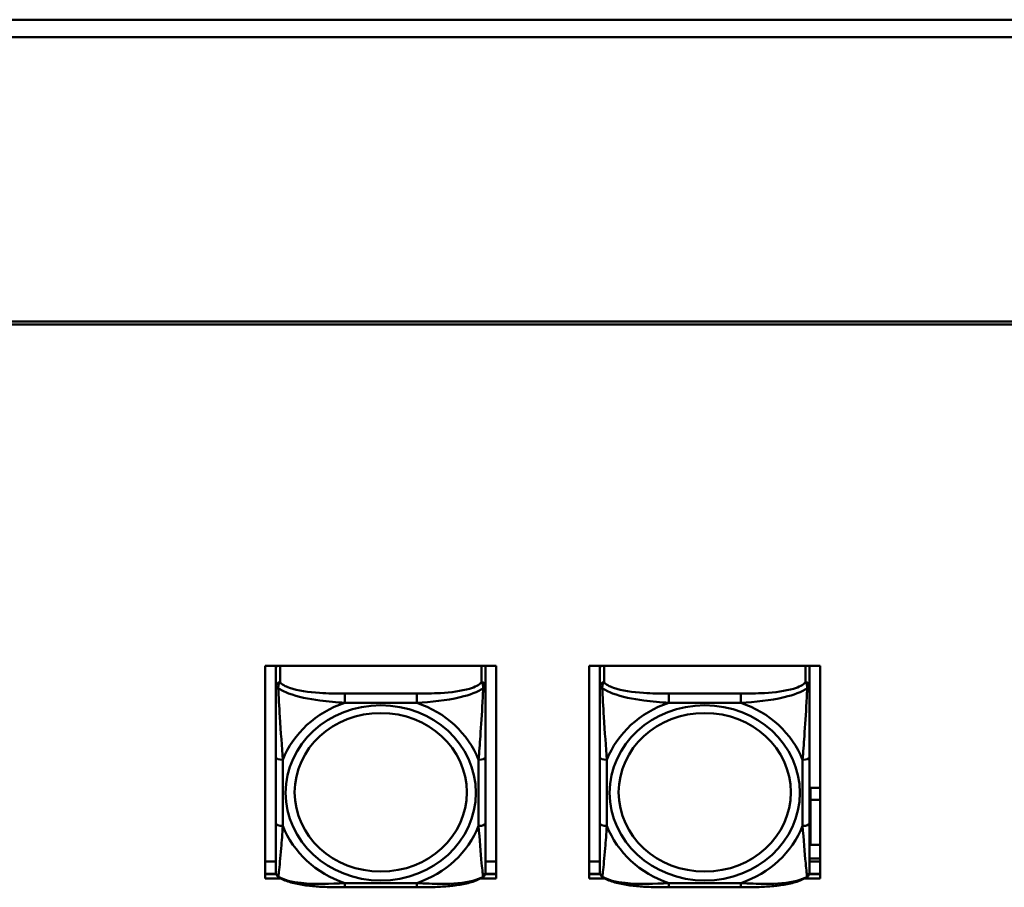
# Model space of a CAD drawing. Header units: inches. Extents: x 8.7 to 68.4, y -2.3 to 39.9.
# Tile 75 of 118: x 53.2 to 56, y 18.4 to 20.9. Entities that reach past the tile are written whole.
import ezdxf

# ---------------------------------------------------------------- set-up
doc = ezdxf.new("R2010")
doc.units = ezdxf.units.IN
doc.header["$MEASUREMENT"] = 0
doc.layers.add('Visible Edges(ROSSANSI)', color=7, linetype='Continuous', lineweight=50)
doc.layers.add('Visible Tangent Edges(ROSSANSI)', color=7, linetype='Continuous', lineweight=50)

msp = doc.modelspace()

# ---------------------------------------------------------------- linework, layer by layer
at = {"layer": 'Visible Edges(ROSSANSI)'}
for p, q in [((62.5574, 20.8649), (39.541, 20.8649)), ((62.5574, 20.8161), (39.541, 20.8161)), ((40.4676, 20.0148), (61.7381, 20.0148)), ((61.7281, 20.0068), (40.4776, 20.0068)), ((53.8731, 19.0462), (54.5237, 19.0462)), ((53.8731, 18.4472), (53.8731, 19.0462)), ((53.9031, 19.0462), (53.9031, 19.0451)), ((53.9031, 19.0397), (53.9031, 19.0451)), ((54.4937, 19.0451), (54.4937, 19.0462)), ((54.4937, 19.0451), (54.4937, 19.0397)), ((54.5237, 19.0462), (54.5237, 18.4472)), ((54.7851, 19.0462), (55.4357, 19.0462)), ((54.7851, 18.4472), (54.7851, 19.0462)), ((54.8151, 19.0462), (54.8151, 19.0451)), ((54.8151, 19.0397), (54.8151, 19.0451)), ((55.4057, 19.0451), (55.4057, 19.0462)), ((55.4057, 19.0451), (55.4057, 19.0397)), ((55.4357, 19.0462), (55.4357, 18.4472)), ((53.9031, 19.0397), (53.9031, 18.9885)), ((54.4937, 18.9885), (54.4937, 19.0397)), ((54.8151, 19.0397), (54.8151, 18.9885)), ((55.4057, 18.9885), (55.4057, 19.0397)), ((53.9031, 18.7889), (53.9031, 18.6026)), ((54.4937, 18.6026), (54.4937, 18.7889)), ((54.8151, 18.7889), (54.8151, 18.6026)), ((55.4057, 18.6026), (55.4057, 18.7889)), ((55.408, 18.7023), (55.408, 18.6685)), ((55.408, 18.7023), (55.4357, 18.7023)), ((55.408, 18.6685), (55.408, 18.5416)), ((55.4357, 18.6685), (55.408, 18.6685)), ((55.408, 18.5416), (55.4357, 18.5416)), ((53.8731, 18.4951), (53.9031, 18.4951)), ((54.4937, 18.4951), (54.5237, 18.4951)), ((54.7851, 18.4951), (54.8151, 18.4951)), ((55.4057, 18.5036), (55.4357, 18.5036)), ((55.4057, 18.4951), (55.4357, 18.4951)), ((53.8731, 18.4601), (53.9041, 18.4601)), ((53.9045, 18.4589), (53.8731, 18.4589)), ((54.5237, 18.4589), (54.4923, 18.4589)), ((54.4927, 18.4601), (54.5237, 18.4601)), ((54.7851, 18.4601), (54.8161, 18.4601)), ((54.8165, 18.4589), (54.7851, 18.4589)), ((55.4357, 18.4589), (55.4043, 18.4589)), ((55.4047, 18.4601), (55.4357, 18.4601)), ((53.9174, 18.4472), (53.8731, 18.4472)), ((54.5237, 18.4472), (54.4794, 18.4472)), ((54.8294, 18.4472), (54.7851, 18.4472)), ((55.4357, 18.4472), (55.3914, 18.4472)), ((54.2996, 18.4223), (54.0973, 18.4223)), ((55.2116, 18.4223), (55.0093, 18.4223))]:
    msp.add_line(p, q, dxfattribs=at)
for centre, start, end in [((53.9228, 18.4661), 180, 198.3045), ((54.474, 18.4661), 341.6955, 0), ((54.8348, 18.4661), 180, 198.3045), ((55.386, 18.4661), 341.6955, 0)]:
    msp.add_arc(centre, 0.0197, start, end, dxfattribs=at)
for centre, major_axis, start_param, end_param in [((53.909, 19.0451), (-0.00591, 0), 6.070995, 6.283185), ((53.915, 19.0397), (-0.0118, 0), 5.633032, 6.283185), ((54.4819, 19.0397), (0.0118, 0), 0, 0.650154), ((54.4878, 19.0451), (0.00591, 0), 0, 0.21219), ((54.821, 19.0451), (-0.00591, 0), 6.070995, 6.283185), ((54.827, 19.0397), (-0.0118, 0), 5.633032, 6.283185), ((55.3939, 19.0397), (0.0118, 0), 0, 0.650154), ((55.3998, 19.0451), (0.00591, 0), 0, 0.21219)]:
    msp.add_ellipse(centre, major_axis=major_axis, ratio=0.920845, start_param=start_param, end_param=end_param, dxfattribs=at)
for points, knots in [([(53.9031, 18.9885), (53.9031, 18.9761), (53.9031, 18.9584), (53.9031, 18.9399), (53.9031, 18.9113), (53.9031, 18.881), (53.9031, 18.8524), (53.9031, 18.8307), (53.9031, 18.8095), (53.9031, 18.7889)], [-0.7968224, -0.7968224, -0.7968224, -0.7968224, -0.6514613, -0.6514613, -0.6514613, -0.427691, -0.427691, -0.427691, -0.2569517, -0.2569517, -0.2569517, -0.2569517]), ([(54.4937, 18.7889), (54.4937, 18.8107), (54.4937, 18.8331), (54.4937, 18.8562), (54.4937, 18.8864), (54.4937, 18.9189), (54.4937, 18.9485), (54.4937, 18.9638), (54.4937, 18.978), (54.4937, 18.9885)], [0.2569537, 0.2569537, 0.2569537, 0.2569537, 0.4371919, 0.4371919, 0.4371919, 0.6739428, 0.6739428, 0.6739428, 0.7963818, 0.7963818, 0.7963818, 0.7963818]), ([(54.8151, 18.9885), (54.8151, 18.9761), (54.8151, 18.9584), (54.8151, 18.9399), (54.8151, 18.9113), (54.8151, 18.881), (54.8151, 18.8524), (54.8151, 18.8307), (54.8151, 18.8095), (54.8151, 18.7889)], [-0.7968224, -0.7968224, -0.7968224, -0.7968224, -0.6514613, -0.6514613, -0.6514613, -0.427691, -0.427691, -0.427691, -0.2569517, -0.2569517, -0.2569517, -0.2569517]), ([(55.4057, 18.7889), (55.4057, 18.8107), (55.4057, 18.8331), (55.4057, 18.8562), (55.4057, 18.8864), (55.4057, 18.9189), (55.4057, 18.9485), (55.4057, 18.9638), (55.4057, 18.978), (55.4057, 18.9885)], [0.2569537, 0.2569537, 0.2569537, 0.2569537, 0.4371919, 0.4371919, 0.4371919, 0.6739428, 0.6739428, 0.6739428, 0.7963818, 0.7963818, 0.7963818, 0.7963818]), ([(53.9031, 18.6026), (53.9031, 18.5808), (53.9031, 18.5591), (53.9031, 18.5391), (53.9031, 18.5128), (53.9031, 18.4885), (53.9031, 18.4753), (53.9031, 18.4695), (53.9031, 18.4661), (53.9031, 18.4661)], [0.2569537, 0.2569537, 0.2569537, 0.2569537, 0.4371919, 0.4371919, 0.4371919, 0.6739428, 0.6739428, 0.6739428, 0.7768895, 0.7768895, 0.7768895, 0.7768895]), ([(54.4937, 18.4661), (54.4937, 18.4661), (54.4937, 18.4712), (54.4937, 18.4794), (54.4937, 18.494), (54.4937, 18.5173), (54.4937, 18.5423), (54.4937, 18.5614), (54.4937, 18.582), (54.4937, 18.6026)], [-0.7772577, -0.7772577, -0.7772577, -0.7772577, -0.6514613, -0.6514613, -0.6514613, -0.427691, -0.427691, -0.427691, -0.2569517, -0.2569517, -0.2569517, -0.2569517]), ([(54.8151, 18.6026), (54.8151, 18.5808), (54.8151, 18.5591), (54.8151, 18.5391), (54.8151, 18.5128), (54.8151, 18.4885), (54.8151, 18.4753), (54.8151, 18.4695), (54.8151, 18.4661), (54.8151, 18.4661)], [0.2569537, 0.2569537, 0.2569537, 0.2569537, 0.4371919, 0.4371919, 0.4371919, 0.6739428, 0.6739428, 0.6739428, 0.7768895, 0.7768895, 0.7768895, 0.7768895]), ([(55.4057, 18.4661), (55.4057, 18.4661), (55.4057, 18.4712), (55.4057, 18.4794), (55.4057, 18.494), (55.4057, 18.5173), (55.4057, 18.5423), (55.4057, 18.5614), (55.4057, 18.582), (55.4057, 18.6026)], [-0.7772577, -0.7772577, -0.7772577, -0.7772577, -0.6514613, -0.6514613, -0.6514613, -0.427691, -0.427691, -0.427691, -0.2569517, -0.2569517, -0.2569517, -0.2569517]), ([(53.9101, 18.4517), (53.9095, 18.4522), (53.9089, 18.4527), (53.9078, 18.4537), (53.9073, 18.4542), (53.9064, 18.4553), (53.906, 18.4559), (53.9053, 18.4571), (53.905, 18.4576), (53.9045, 18.4588), (53.9043, 18.4593), (53.9041, 18.4599)], [0.00778279, 0.00778279, 0.00778279, 0.00778279, 0.01268581, 0.01268581, 0.01758884, 0.01758884, 0.02249186, 0.02249186, 0.02739489, 0.02739489, 0.03229791, 0.03229791, 0.03229791, 0.03229791]), ([(54.4867, 18.4517), (54.4874, 18.4522), (54.488, 18.4527), (54.489, 18.4537), (54.4895, 18.4542), (54.4904, 18.4553), (54.4908, 18.4559), (54.4915, 18.4571), (54.4918, 18.4576), (54.4923, 18.4588), (54.4925, 18.4593), (54.4927, 18.4599)], [0.00778279, 0.00778279, 0.00778279, 0.00778279, 0.01268581, 0.01268581, 0.01758884, 0.01758884, 0.02249186, 0.02249186, 0.02739489, 0.02739489, 0.03229791, 0.03229791, 0.03229791, 0.03229791]), ([(54.8221, 18.4517), (54.8215, 18.4522), (54.8209, 18.4527), (54.8198, 18.4537), (54.8193, 18.4542), (54.8184, 18.4553), (54.818, 18.4559), (54.8173, 18.4571), (54.817, 18.4576), (54.8165, 18.4588), (54.8163, 18.4593), (54.8161, 18.4599)], [0.00778279, 0.00778279, 0.00778279, 0.00778279, 0.01268581, 0.01268581, 0.01758884, 0.01758884, 0.02249186, 0.02249186, 0.02739489, 0.02739489, 0.03229791, 0.03229791, 0.03229791, 0.03229791]), ([(55.3987, 18.4517), (55.3994, 18.4522), (55.4, 18.4527), (55.401, 18.4537), (55.4015, 18.4542), (55.4024, 18.4553), (55.4028, 18.4559), (55.4035, 18.4571), (55.4038, 18.4576), (55.4043, 18.4588), (55.4045, 18.4593), (55.4047, 18.4599)], [0.00778279, 0.00778279, 0.00778279, 0.00778279, 0.01268581, 0.01268581, 0.01758884, 0.01758884, 0.02249186, 0.02249186, 0.02739489, 0.02739489, 0.03229791, 0.03229791, 0.03229791, 0.03229791]), ([(54.0973, 18.4223), (54.0841, 18.4223), (54.0708, 18.4224), (54.044, 18.4231), (54.0307, 18.4237), (54.0042, 18.4257), (53.991, 18.4272), (53.9652, 18.4313), (53.9528, 18.4339), (53.9297, 18.441), (53.9192, 18.4453), (53.9101, 18.4517)], [0.2569517, 0.2569517, 0.2569517, 0.2569517, 0.3566171, 0.3566171, 0.4562825, 0.4562825, 0.5559479, 0.5559479, 0.6556133, 0.6556133, 0.7552787, 0.7552787, 0.7552787, 0.7552787]), ([(54.4867, 18.4517), (54.4794, 18.4465), (54.471, 18.4427), (54.4507, 18.4356), (54.4386, 18.4327), (54.4132, 18.4281), (54.4, 18.4265), (54.3737, 18.4242), (54.3603, 18.4234), (54.3336, 18.4225), (54.3202, 18.4223), (54.3045, 18.4223), (54.302, 18.4223), (54.2996, 18.4223)], [-0.7548595, -0.7548595, -0.7548595, -0.7548595, -0.6739618, -0.6739618, -0.5743807, -0.5743807, -0.4747996, -0.4747996, -0.3752184, -0.3752184, -0.2756373, -0.2756373, -0.2569537, -0.2569537, -0.2569537, -0.2569537]), ([(55.0093, 18.4223), (54.9961, 18.4223), (54.9828, 18.4224), (54.956, 18.4231), (54.9427, 18.4237), (54.9162, 18.4257), (54.903, 18.4272), (54.8772, 18.4313), (54.8648, 18.4339), (54.8417, 18.441), (54.8312, 18.4453), (54.8221, 18.4517)], [0.2569517, 0.2569517, 0.2569517, 0.2569517, 0.3566171, 0.3566171, 0.4562825, 0.4562825, 0.5559479, 0.5559479, 0.6556133, 0.6556133, 0.7552787, 0.7552787, 0.7552787, 0.7552787]), ([(55.3987, 18.4517), (55.3914, 18.4465), (55.383, 18.4427), (55.3627, 18.4356), (55.3506, 18.4327), (55.3252, 18.4281), (55.312, 18.4265), (55.2857, 18.4242), (55.2723, 18.4234), (55.2456, 18.4225), (55.2322, 18.4223), (55.2165, 18.4223), (55.214, 18.4223), (55.2116, 18.4223)], [-0.7548595, -0.7548595, -0.7548595, -0.7548595, -0.6739618, -0.6739618, -0.5743807, -0.5743807, -0.4747996, -0.4747996, -0.3752184, -0.3752184, -0.2756373, -0.2756373, -0.2569537, -0.2569537, -0.2569537, -0.2569537])]:
    msp.add_open_spline(points, degree=3, knots=knots, dxfattribs=at)
at = {"layer": 'Visible Tangent Edges(ROSSANSI)'}
for p, q in [((53.915, 18.9994), (53.915, 19.0462)), ((54.4819, 19.0462), (54.4819, 18.9994)), ((54.827, 18.9994), (54.827, 19.0462)), ((55.3939, 19.0462), (55.3939, 18.9994)), ((54.0973, 18.9676), (54.0973, 18.9418)), ((54.2996, 18.9676), (54.0973, 18.9676)), ((54.2996, 18.9676), (54.2996, 18.9418)), ((55.0093, 18.9676), (55.0093, 18.9418)), ((55.2116, 18.9676), (55.0093, 18.9676)), ((55.2116, 18.9676), (55.2116, 18.9418)), ((54.0973, 18.9418), (54.2996, 18.9418)), ((55.0093, 18.9418), (55.2116, 18.9418)), ((53.9228, 18.5949), (53.9228, 18.7812)), ((54.474, 18.7812), (54.474, 18.5949)), ((54.8348, 18.5949), (54.8348, 18.7812)), ((55.386, 18.7812), (55.386, 18.5949)), ((54.2996, 18.4343), (54.0973, 18.4343)), ((54.0973, 18.4223), (54.0973, 18.4343)), ((54.2996, 18.4223), (54.2996, 18.4343)), ((55.2116, 18.4343), (55.0093, 18.4343)), ((55.0093, 18.4223), (55.0093, 18.4343)), ((55.2116, 18.4223), (55.2116, 18.4343))]:
    msp.add_line(p, q, dxfattribs=at)
for centre, major_axis, ratio, start_param, end_param in [((53.915, 18.9885), (-0.0118, 0), 0.920845, 4.712389, 6.283185), ((54.4819, 18.9885), (0.0118, 0), 0.920845, 0, 1.570796), ((54.827, 18.9885), (-0.0118, 0), 0.920845, 4.712389, 6.283185), ((55.3939, 18.9885), (0.0118, 0), 0.920845, 0, 1.570796), ((54.1984, 18.6881), (-0.2936, 0), 0.920845, 5.064156, 5.931419), ((54.1984, 18.6881), (0.2936, 0), 0.920845, 0.351767, 1.21903), ((55.1104, 18.6881), (-0.2936, 0), 0.920845, 5.064156, 5.931419), ((55.1104, 18.6881), (0.2936, 0), 0.920845, 0.351767, 1.21903), ((53.9228, 18.7889), (-0.0197, 0), 0.389928, 0, 1.570796), ((54.474, 18.7889), (0.0197, 0), 0.389928, 4.712389, 6.283185), ((54.8348, 18.7889), (-0.0197, 0), 0.389928, 0, 1.570796), ((55.386, 18.7889), (0.0197, 0), 0.389928, 4.712389, 6.283185), ((53.9228, 18.6026), (-0.0197, 0), 0.389928, 0, 1.570796), ((54.474, 18.6026), (0.0197, 0), 0.389928, 4.712389, 6.283185), ((54.8348, 18.6026), (-0.0197, 0), 0.389928, 0, 1.570796), ((55.386, 18.6026), (0.0197, 0), 0.389928, 4.712389, 6.283185), ((54.1984, 18.6881), (-0.2936, 0), 0.920845, 0.351767, 1.21903), ((54.1984, 18.6881), (0.2936, 0), 0.920845, 5.064156, 5.931419), ((55.1104, 18.6881), (-0.2936, 0), 0.920845, 0.351767, 1.21903), ((55.1104, 18.6881), (0.2936, 0), 0.920845, 5.064156, 5.931419)]:
    msp.add_ellipse(centre, major_axis=major_axis, ratio=ratio, start_param=start_param, end_param=end_param, dxfattribs=at)
for centre, major_axis in [((54.1984, 18.6881), (-0.2678, 0)), ((55.1104, 18.6881), (-0.2678, 0)), ((54.1984, 18.6897), (-0.2424, 0)), ((55.1104, 18.6897), (-0.2424, 0))]:
    msp.add_ellipse(centre, major_axis=major_axis, ratio=0.920845, dxfattribs=at)
for points, knots in [([(53.9031, 18.9885), (53.9031, 18.9884), (53.9032, 18.9884), (53.9035, 18.9881), (53.9036, 18.9879), (53.904, 18.9876), (53.9042, 18.9875), (53.9045, 18.9872), (53.9046, 18.9871), (53.9051, 18.9868), (53.9054, 18.9866), (53.9063, 18.9859), (53.907, 18.9854), (53.9084, 18.9844), (53.9092, 18.9838), (53.91, 18.9833)], [-0.0532704, -0.0532704, -0.0532704, -0.0532704, -0.04377373, -0.04377373, -0.03521335, -0.03521335, -0.02986312, -0.02986312, -0.02651922, -0.02651922, -0.01983142, -0.01983142, -0.00913095, -0.00913095, 0.00023197, 0.00023197, 0.00023197, 0.00023197]), ([(53.91, 18.9833), (53.91, 18.9846), (53.91, 18.9859), (53.9103, 18.9884), (53.9105, 18.9897), (53.9109, 18.9917), (53.9111, 18.9924), (53.9114, 18.9934), (53.9115, 18.9937), (53.9119, 18.9945), (53.9121, 18.995), (53.9126, 18.9962), (53.913, 18.9969), (53.9139, 18.9982), (53.9144, 18.9988), (53.915, 18.9994)], [-0.00023197, -0.00023197, -0.00023197, -0.00023197, 0.00913095, 0.00913095, 0.01983142, 0.01983142, 0.02651922, 0.02651922, 0.02986312, 0.02986312, 0.03521335, 0.03521335, 0.04377373, 0.04377373, 0.0532704, 0.0532704, 0.0532704, 0.0532704]), ([(54.0973, 18.9676), (54.0736, 18.9676), (54.0496, 18.968), (54.0263, 18.9695), (53.9956, 18.9715), (53.9647, 18.9756), (53.9415, 18.9838), (53.9294, 18.988), (53.9198, 18.9934), (53.915, 18.9994)], [0.2569537, 0.2569537, 0.2569537, 0.2569537, 0.4371919, 0.4371919, 0.4371919, 0.6739428, 0.6739428, 0.6739428, 0.7963818, 0.7963818, 0.7963818, 0.7963818]), ([(54.4819, 18.9994), (54.4761, 18.9923), (54.4637, 18.9861), (54.4484, 18.9815), (54.425, 18.9745), (54.3959, 18.971), (54.3668, 18.9693), (54.3446, 18.968), (54.322, 18.9676), (54.2996, 18.9676)], [-0.7968224, -0.7968224, -0.7968224, -0.7968224, -0.6514613, -0.6514613, -0.6514613, -0.427691, -0.427691, -0.427691, -0.2569517, -0.2569517, -0.2569517, -0.2569517]), ([(54.4819, 18.9994), (54.4824, 18.9988), (54.4829, 18.9982), (54.4838, 18.9969), (54.4842, 18.9962), (54.4848, 18.995), (54.485, 18.9945), (54.4853, 18.9937), (54.4854, 18.9934), (54.4857, 18.9924), (54.4859, 18.9917), (54.4864, 18.9897), (54.4866, 18.9884), (54.4868, 18.9859), (54.4869, 18.9846), (54.4868, 18.9833)], [-0.0532704, -0.0532704, -0.0532704, -0.0532704, -0.04377373, -0.04377373, -0.03521335, -0.03521335, -0.02986312, -0.02986312, -0.02651922, -0.02651922, -0.01983142, -0.01983142, -0.00913095, -0.00913095, 0.00023197, 0.00023197, 0.00023197, 0.00023197]), ([(54.4868, 18.9833), (54.4877, 18.9838), (54.4884, 18.9844), (54.4899, 18.9854), (54.4905, 18.9859), (54.4915, 18.9866), (54.4918, 18.9868), (54.4922, 18.9871), (54.4923, 18.9872), (54.4926, 18.9875), (54.4928, 18.9876), (54.4932, 18.9879), (54.4934, 18.9881), (54.4936, 18.9884), (54.4937, 18.9884), (54.4937, 18.9885)], [-0.00023197, -0.00023197, -0.00023197, -0.00023197, 0.00913095, 0.00913095, 0.01983142, 0.01983142, 0.02651922, 0.02651922, 0.02986312, 0.02986312, 0.03521335, 0.03521335, 0.04377373, 0.04377373, 0.0532704, 0.0532704, 0.0532704, 0.0532704]), ([(54.8151, 18.9885), (54.8151, 18.9884), (54.8152, 18.9884), (54.8155, 18.9881), (54.8156, 18.9879), (54.816, 18.9876), (54.8162, 18.9875), (54.8165, 18.9872), (54.8166, 18.9871), (54.8171, 18.9868), (54.8174, 18.9866), (54.8183, 18.9859), (54.819, 18.9854), (54.8204, 18.9844), (54.8212, 18.9838), (54.822, 18.9833)], [-0.0532704, -0.0532704, -0.0532704, -0.0532704, -0.04377373, -0.04377373, -0.03521335, -0.03521335, -0.02986312, -0.02986312, -0.02651922, -0.02651922, -0.01983142, -0.01983142, -0.00913095, -0.00913095, 0.00023197, 0.00023197, 0.00023197, 0.00023197]), ([(54.822, 18.9833), (54.822, 18.9846), (54.822, 18.9859), (54.8223, 18.9884), (54.8225, 18.9897), (54.8229, 18.9917), (54.8231, 18.9924), (54.8234, 18.9934), (54.8235, 18.9937), (54.8239, 18.9945), (54.8241, 18.995), (54.8246, 18.9962), (54.825, 18.9969), (54.8259, 18.9982), (54.8264, 18.9988), (54.827, 18.9994)], [-0.00023197, -0.00023197, -0.00023197, -0.00023197, 0.00913095, 0.00913095, 0.01983142, 0.01983142, 0.02651922, 0.02651922, 0.02986312, 0.02986312, 0.03521335, 0.03521335, 0.04377373, 0.04377373, 0.0532704, 0.0532704, 0.0532704, 0.0532704]), ([(55.0093, 18.9676), (54.9856, 18.9676), (54.9616, 18.968), (54.9383, 18.9695), (54.9076, 18.9715), (54.8767, 18.9756), (54.8535, 18.9838), (54.8414, 18.988), (54.8318, 18.9934), (54.827, 18.9994)], [0.2569537, 0.2569537, 0.2569537, 0.2569537, 0.4371919, 0.4371919, 0.4371919, 0.6739428, 0.6739428, 0.6739428, 0.7963818, 0.7963818, 0.7963818, 0.7963818]), ([(55.3939, 18.9994), (55.3881, 18.9923), (55.3757, 18.9861), (55.3604, 18.9815), (55.337, 18.9745), (55.3079, 18.971), (55.2788, 18.9693), (55.2566, 18.968), (55.234, 18.9676), (55.2116, 18.9676)], [-0.7968224, -0.7968224, -0.7968224, -0.7968224, -0.6514613, -0.6514613, -0.6514613, -0.427691, -0.427691, -0.427691, -0.2569517, -0.2569517, -0.2569517, -0.2569517]), ([(55.3939, 18.9994), (55.3944, 18.9988), (55.3949, 18.9982), (55.3958, 18.9969), (55.3962, 18.9962), (55.3968, 18.995), (55.397, 18.9945), (55.3973, 18.9937), (55.3974, 18.9934), (55.3977, 18.9924), (55.3979, 18.9917), (55.3984, 18.9897), (55.3986, 18.9884), (55.3988, 18.9859), (55.3989, 18.9846), (55.3988, 18.9833)], [-0.0532704, -0.0532704, -0.0532704, -0.0532704, -0.04377373, -0.04377373, -0.03521335, -0.03521335, -0.02986312, -0.02986312, -0.02651922, -0.02651922, -0.01983142, -0.01983142, -0.00913095, -0.00913095, 0.00023197, 0.00023197, 0.00023197, 0.00023197]), ([(55.3988, 18.9833), (55.3997, 18.9838), (55.4004, 18.9844), (55.4019, 18.9854), (55.4025, 18.9859), (55.4035, 18.9866), (55.4038, 18.9868), (55.4042, 18.9871), (55.4043, 18.9872), (55.4046, 18.9875), (55.4048, 18.9876), (55.4052, 18.9879), (55.4054, 18.9881), (55.4056, 18.9884), (55.4057, 18.9884), (55.4057, 18.9885)], [-0.00023197, -0.00023197, -0.00023197, -0.00023197, 0.00913095, 0.00913095, 0.01983142, 0.01983142, 0.02651922, 0.02651922, 0.02986312, 0.02986312, 0.03521335, 0.03521335, 0.04377373, 0.04377373, 0.0532704, 0.0532704, 0.0532704, 0.0532704]), ([(53.91, 18.9833), (53.9176, 18.9778), (53.9277, 18.9726), (53.9647, 18.9585), (53.9964, 18.9522), (54.0507, 18.945), (54.0739, 18.943), (54.0973, 18.9418)], [-0.7478145, -0.7478145, -0.7478145, -0.7478145, -0.6493253, -0.6493253, -0.427691, -0.427691, -0.2569537, -0.2569537, -0.2569537, -0.2569537]), ([(53.9228, 18.7812), (53.9204, 18.8184), (53.9171, 18.8585), (53.9125, 18.9304), (53.9109, 18.96), (53.91, 18.9833)], [0.2569517, 0.2569517, 0.2569517, 0.2569517, 0.5559983, 0.5559983, 0.7482818, 0.7482818, 0.7482818, 0.7482818]), ([(54.2996, 18.9418), (54.34, 18.944), (54.3824, 18.9481), (54.4481, 18.9637), (54.4725, 18.9724), (54.4868, 18.9833)], [0.2569517, 0.2569517, 0.2569517, 0.2569517, 0.5559983, 0.5559983, 0.7482818, 0.7482818, 0.7482818, 0.7482818]), ([(54.4868, 18.9833), (54.4864, 18.9712), (54.4857, 18.9573), (54.4832, 18.9115), (54.4809, 18.8781), (54.4771, 18.8245), (54.4754, 18.8026), (54.474, 18.7812)], [-0.7478145, -0.7478145, -0.7478145, -0.7478145, -0.6493253, -0.6493253, -0.427691, -0.427691, -0.2569537, -0.2569537, -0.2569537, -0.2569537]), ([(54.822, 18.9833), (54.8296, 18.9778), (54.8397, 18.9726), (54.8767, 18.9585), (54.9084, 18.9522), (54.9627, 18.945), (54.9859, 18.943), (55.0093, 18.9418)], [-0.7478145, -0.7478145, -0.7478145, -0.7478145, -0.6493253, -0.6493253, -0.427691, -0.427691, -0.2569537, -0.2569537, -0.2569537, -0.2569537]), ([(54.8348, 18.7812), (54.8324, 18.8184), (54.8291, 18.8585), (54.8245, 18.9304), (54.8229, 18.96), (54.822, 18.9833)], [0.2569517, 0.2569517, 0.2569517, 0.2569517, 0.5559983, 0.5559983, 0.7482818, 0.7482818, 0.7482818, 0.7482818]), ([(55.2116, 18.9418), (55.252, 18.944), (55.2944, 18.9481), (55.3601, 18.9637), (55.3845, 18.9724), (55.3988, 18.9833)], [0.2569517, 0.2569517, 0.2569517, 0.2569517, 0.5559983, 0.5559983, 0.7482818, 0.7482818, 0.7482818, 0.7482818]), ([(55.3988, 18.9833), (55.3984, 18.9712), (55.3977, 18.9573), (55.3952, 18.9115), (55.3929, 18.8781), (55.3891, 18.8245), (55.3874, 18.8026), (55.386, 18.7812)], [-0.7478145, -0.7478145, -0.7478145, -0.7478145, -0.6493253, -0.6493253, -0.427691, -0.427691, -0.2569537, -0.2569537, -0.2569537, -0.2569537]), ([(53.91, 18.4521), (53.9105, 18.4541), (53.9111, 18.4587), (53.9136, 18.481), (53.9159, 18.5061), (53.9198, 18.5524), (53.9214, 18.5733), (53.9228, 18.5949)], [-0.7478145, -0.7478145, -0.7478145, -0.7478145, -0.6493253, -0.6493253, -0.427691, -0.427691, -0.2569537, -0.2569537, -0.2569537, -0.2569537]), ([(54.474, 18.5949), (54.4764, 18.5576), (54.4797, 18.5197), (54.4843, 18.4706), (54.4859, 18.4553), (54.4868, 18.4521)], [0.2569517, 0.2569517, 0.2569517, 0.2569517, 0.5559983, 0.5559983, 0.7482818, 0.7482818, 0.7482818, 0.7482818]), ([(54.822, 18.4521), (54.8225, 18.4541), (54.8231, 18.4587), (54.8256, 18.481), (54.8279, 18.5061), (54.8318, 18.5524), (54.8334, 18.5733), (54.8348, 18.5949)], [-0.7478145, -0.7478145, -0.7478145, -0.7478145, -0.6493253, -0.6493253, -0.427691, -0.427691, -0.2569537, -0.2569537, -0.2569537, -0.2569537]), ([(55.386, 18.5949), (55.3884, 18.5576), (55.3917, 18.5197), (55.3963, 18.4706), (55.3979, 18.4553), (55.3988, 18.4521)], [0.2569517, 0.2569517, 0.2569517, 0.2569517, 0.5559983, 0.5559983, 0.7482818, 0.7482818, 0.7482818, 0.7482818]), ([(53.91, 18.4521), (53.9092, 18.4526), (53.9084, 18.4532), (53.907, 18.4547), (53.9063, 18.4556), (53.9054, 18.457), (53.9051, 18.4576), (53.9046, 18.4586), (53.9045, 18.4589), (53.9043, 18.4594), (53.9042, 18.4597), (53.9041, 18.4599)], [-0.00023197, -0.00023197, -0.00023197, -0.00023197, 0.00913095, 0.00913095, 0.01983142, 0.01983142, 0.02651922, 0.02651922, 0.02986312, 0.02986312, 0.03229791, 0.03229791, 0.03229791, 0.03229791]), ([(54.4927, 18.4599), (54.4926, 18.4597), (54.4925, 18.4594), (54.4923, 18.4589), (54.4922, 18.4586), (54.4918, 18.4576), (54.4915, 18.457), (54.4905, 18.4556), (54.4899, 18.4547), (54.4884, 18.4532), (54.4877, 18.4526), (54.4868, 18.4521)], [-0.03229791, -0.03229791, -0.03229791, -0.03229791, -0.02986312, -0.02986312, -0.02651922, -0.02651922, -0.01983142, -0.01983142, -0.00913095, -0.00913095, 0.00023197, 0.00023197, 0.00023197, 0.00023197]), ([(54.822, 18.4521), (54.8212, 18.4526), (54.8204, 18.4532), (54.819, 18.4547), (54.8183, 18.4556), (54.8174, 18.457), (54.8171, 18.4576), (54.8166, 18.4586), (54.8165, 18.4589), (54.8163, 18.4594), (54.8162, 18.4597), (54.8161, 18.4599)], [-0.00023197, -0.00023197, -0.00023197, -0.00023197, 0.00913095, 0.00913095, 0.01983142, 0.01983142, 0.02651922, 0.02651922, 0.02986312, 0.02986312, 0.03229791, 0.03229791, 0.03229791, 0.03229791]), ([(55.4047, 18.4599), (55.4046, 18.4597), (55.4045, 18.4594), (55.4043, 18.4589), (55.4042, 18.4586), (55.4038, 18.4576), (55.4035, 18.457), (55.4025, 18.4556), (55.4019, 18.4547), (55.4004, 18.4532), (55.3997, 18.4526), (55.3988, 18.4521)], [-0.03229791, -0.03229791, -0.03229791, -0.03229791, -0.02986312, -0.02986312, -0.02651922, -0.02651922, -0.01983142, -0.01983142, -0.00913095, -0.00913095, 0.00023197, 0.00023197, 0.00023197, 0.00023197]), ([(54.0973, 18.4343), (54.0568, 18.432), (54.0144, 18.4301), (53.9488, 18.4372), (53.9244, 18.4429), (53.91, 18.4521)], [0.2569517, 0.2569517, 0.2569517, 0.2569517, 0.5559983, 0.5559983, 0.7482818, 0.7482818, 0.7482818, 0.7482818]), ([(54.4868, 18.4521), (54.4792, 18.4475), (54.4692, 18.4435), (54.4321, 18.434), (54.4004, 18.4319), (54.3462, 18.4319), (54.3229, 18.4329), (54.2996, 18.4343)], [-0.7478145, -0.7478145, -0.7478145, -0.7478145, -0.6493253, -0.6493253, -0.427691, -0.427691, -0.2569537, -0.2569537, -0.2569537, -0.2569537]), ([(55.0093, 18.4343), (54.9688, 18.432), (54.9264, 18.4301), (54.8608, 18.4372), (54.8364, 18.4429), (54.822, 18.4521)], [0.2569517, 0.2569517, 0.2569517, 0.2569517, 0.5559983, 0.5559983, 0.7482818, 0.7482818, 0.7482818, 0.7482818]), ([(55.3988, 18.4521), (55.3912, 18.4475), (55.3812, 18.4435), (55.3441, 18.434), (55.3124, 18.4319), (55.2582, 18.4319), (55.2349, 18.4329), (55.2116, 18.4343)], [-0.7478145, -0.7478145, -0.7478145, -0.7478145, -0.6493253, -0.6493253, -0.427691, -0.427691, -0.2569537, -0.2569537, -0.2569537, -0.2569537])]:
    msp.add_open_spline(points, degree=3, knots=knots, dxfattribs=at)
for points in [[(53.9101, 18.4517), (53.91, 18.4518), (53.91, 18.4519), (53.91, 18.4521)], [(54.4868, 18.4521), (54.4869, 18.4519), (54.4868, 18.4518), (54.4867, 18.4517)], [(54.8221, 18.4517), (54.822, 18.4518), (54.822, 18.4519), (54.822, 18.4521)], [(55.3988, 18.4521), (55.3989, 18.4519), (55.3988, 18.4518), (55.3987, 18.4517)]]:
    msp.add_open_spline(points, degree=3, dxfattribs=at)

doc.saveas('drawing.dxf')
